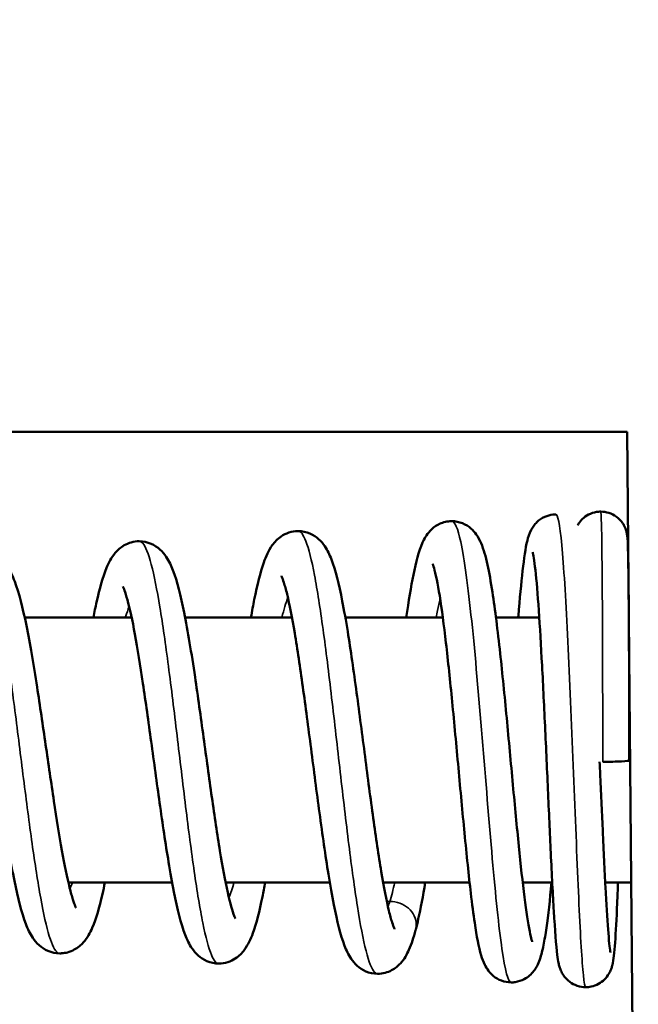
# Model space of a CAD drawing. Header units: millimetres. Extents: x 30 to 1646, y 30 to 1265.
# Tile 45 of 137: x 724.44 to 730.28, y 499.47 to 508.77. Entities that reach past the tile are written whole.
import ezdxf

# ---------------------------------------------------------------- set-up
doc = ezdxf.new("R2010")
doc.units = ezdxf.units.MM
doc.header["$LTSCALE"] = 6
for name, color, linetype, lineweight in [('Dimension (ISO)', 7, 'Continuous', 25), ('Visible (ISO)', 7, 'Continuous', 50), ('Visible Narrow (ISO)', 7, 'Continuous', 35)]:
    doc.layers.add(name, color=color, linetype=linetype, lineweight=lineweight)
doc.styles.add('Note Text (ANSI)', font='tahoma.ttf')
doc.dimstyles.new('Default (ISO)', dxfattribs={"dimscale": 6, "dimtxt": 1, "dimasz": 2.5, "dimexe": 3.175, "dimexo": 0, "dimgap": 0.762, "dimtad": 1, "dimrnd": 1e-08, "dimzin": 0, "dimdsep": 46, "dimtxsty": 'Note Text (ANSI)', "dimcen": 0.09, "dimdle": 10, "dimclrd": 1, "dimclre": 1, "dimclrt": 1, "dimazin": 0, "dimtfac": 3.5052, "dimtmove": 0, "dimatfit": 3, "dimfxl": 1, "dimtolj": 1, "dimtzin": 0, "dimlwd": -1, "dimlwe": -1, "dimarcsym": 0})

# ---------------------------------------------------------------- blocks, each defined once
blk = doc.blocks.new('*D15')
at = {"layer": 'Defpoints', "color": 0, "transparency": 16777216}
for p in [(607.1703, 597.3757), (805.1703, 591.8757), (805.1703, 368.3955)]:
    blk.add_point(p, dxfattribs=at)
at = {"layer": 'Dimension (ISO)', "color": 1, "transparency": 16777216}
for p, q in [((607.1703, 597.3757), (607.1703, 349.3455)), ((805.1703, 591.8757), (805.1703, 349.3455)), ((622.1703, 368.3955), (790.1703, 368.3955))]:
    blk.add_line(p, q, dxfattribs=at)
for points in [[(622.1703, 370.8955), (622.1703, 365.8955), (607.1703, 368.3955)], [(790.1703, 370.8955), (790.1703, 365.8955), (805.1703, 368.3955)]]:
    blk.add_solid(points, dxfattribs=at)
at = {"layer": 'Dimension (ISO)', "color": 1, "transparency": 16777216, "insert": (666.987, 380.8171), "char_height": 6, "attachment_point": 1, "style": 'Note Text (ANSI)'}
blk.add_mtext('\\A1;198.00 mm [7.795 in]', dxfattribs=at)

msp = doc.modelspace()

# ---------------------------------------------------------------- linework, layer by layer
at = {"layer": 'Visible (ISO)'}
for p, q in [((730.1703, 504.8757), (703.1703, 504.8757)), ((730.275, 492.8757), (730.1703, 504.8757)), ((724.4825, 503.1257), (725.4917, 503.1257)), ((725.9968, 503.1257), (727.0054, 503.1257)), ((727.5091, 503.1257), (728.4294, 503.1257)), ((728.9311, 503.1257), (729.3398, 503.1257)), ((730.1854, 503.1257), (730.1856, 503.1257)), ((724.8943, 500.6257), (725.8743, 500.6257)), ((726.3788, 500.6257), (727.3626, 500.6257)), ((727.8659, 500.6257), (728.6823, 500.6257)), ((729.1836, 500.6257), (729.4625, 500.6257)), ((729.9627, 500.6257), (730.2074, 500.6257))]:
    msp.add_line(p, q, dxfattribs=at)
for points, knots in [([(729.1417, 503.1257), (729.1421, 503.1305), (729.1424, 503.1352), (729.1562, 503.3038), (729.1695, 503.4481), (729.1965, 503.6868), (729.2088, 503.7764), (729.2352, 503.882), (729.2424, 503.9111), (729.2704, 503.9642), (729.2781, 503.9771), (729.2965, 504.002), (729.3065, 504.0138), (729.3379, 504.0437), (729.3636, 504.0617), (729.4156, 504.0849), (729.4413, 504.0922), (729.4771, 504.0965), (729.4869, 504.0971), (729.4967, 504.0971)], [0.4446974, 0.4446974, 0.4446974, 0.4446974, 0.4465129, 0.4465129, 0.5098205, 0.5098205, 0.5761438, 0.5761438, 0.6033478, 0.6033478, 0.6110641, 0.6110641, 0.617596, 0.617596, 0.6281566, 0.6281566, 0.6367683, 0.6367683, 0.640008, 0.640008, 0.640008, 0.640008]), ([(729.7018, 503.9953), (729.7068, 504.0042), (729.7124, 504.0131), (729.7304, 504.0378), (729.7445, 504.0529), (729.7789, 504.0814), (729.8003, 504.0944), (729.8473, 504.1143), (729.8738, 504.121), (729.907, 504.1238), (729.9137, 504.1241), (729.9205, 504.1241)], [0.64108241, 0.64108241, 0.64108241, 0.64108241, 0.64437368, 0.64437368, 0.6505764, 0.6505764, 0.65795967, 0.65795967, 0.6659821, 0.6659821, 0.66801089, 0.66801089, 0.66801089, 0.66801089]), ([(729.9205, 504.1241), (729.9463, 504.1241), (729.9725, 504.1197), (730.0223, 504.1036), (730.0464, 504.0914), (730.0896, 504.0602), (730.109, 504.0405), (730.131, 504.0094), (730.1371, 503.9993), (730.1469, 503.9805), (730.1508, 503.9716), (730.1589, 503.9506), (730.1623, 503.939), (730.1662, 503.923), (730.1673, 503.9172), (730.1694, 503.9052), (730.1701, 503.8999), (730.1721, 503.8839), (730.1727, 503.8755), (730.1752, 503.8385), (730.1764, 503.8042), (730.1789, 503.7074), (730.1801, 503.645), (730.1828, 503.452), (730.1842, 503.3002), (730.1865, 502.959), (730.1873, 502.7676), (730.1885, 502.366), (730.1889, 502.1505), (730.1891, 501.883), (730.1891, 501.8293), (730.1891, 501.7758)], [0, 0, 0, 0, 0.0078012, 0.0078012, 0.0157726, 0.0157726, 0.0239455, 0.0239455, 0.0276177, 0.0276177, 0.0308305, 0.0308305, 0.0356943, 0.0356943, 0.0395377, 0.0395377, 0.0452318, 0.0452318, 0.0585173, 0.0585173, 0.0984366, 0.0984366, 0.139843, 0.139843, 0.206557, 0.206557, 0.2707638, 0.2707638, 0.3349577, 0.3349577, 0.3510382, 0.3510382, 0.3510382, 0.3510382]), ([(728.0848, 503.1257), (728.1072, 503.2791), (728.1295, 503.4152), (728.1774, 503.6516), (728.1997, 503.745), (728.2542, 503.8669), (728.2734, 503.904), (728.3282, 503.9633), (728.3544, 503.9852), (728.4196, 504.0192), (728.4586, 504.0309), (728.5026, 504.0337), (728.5079, 504.0338), (728.5132, 504.0338)], [0.3369636, 0.3369636, 0.3369636, 0.3369636, 0.3964143, 0.3964143, 0.4625705, 0.4625705, 0.4894366, 0.4894366, 0.5044085, 0.5044085, 0.5190656, 0.5190656, 0.5210997, 0.5210997, 0.5210997, 0.5210997]), ([(728.5132, 504.0338), (728.5478, 504.0338), (728.5836, 504.0263), (728.6457, 504.0011), (728.6726, 503.9836), (728.715, 503.9472), (728.7312, 503.928), (728.765, 503.8805), (728.7786, 503.8532), (728.8167, 503.7646), (728.8337, 503.701), (728.8674, 503.5483), (728.8829, 503.4613), (728.9229, 503.2005), (728.9474, 503.0024), (728.9918, 502.596), (729.0124, 502.388), (729.0523, 501.9694), (729.072, 501.7536), (729.1099, 501.3455), (729.1286, 501.1475), (729.1649, 500.7892), (729.1829, 500.6243), (729.2174, 500.351), (729.2346, 500.2375), (729.2565, 500.1274), (729.2631, 500.1002), (729.271, 500.0724), (729.2735, 500.0657), (729.2735, 500.0657)], [0, 0, 0, 0, 0.0132137, 0.0132137, 0.0261113, 0.0261113, 0.0394467, 0.0394467, 0.0599984, 0.0599984, 0.1067575, 0.1067575, 0.1516548, 0.1516548, 0.2254069, 0.2254069, 0.2896744, 0.2896744, 0.3530034, 0.3530034, 0.4145668, 0.4145668, 0.4759963, 0.4759963, 0.5362368, 0.5362368, 0.5633048, 0.5633048, 0.5805672, 0.5805672, 0.5805672, 0.5805672]), ([(726.6182, 503.1257), (726.6288, 503.1856), (726.6395, 503.2423), (726.6781, 503.4341), (726.7059, 503.5486), (726.76, 503.702), (726.7818, 503.7544), (726.8403, 503.836), (726.8659, 503.8649), (726.9243, 503.9045), (726.9489, 503.9172), (727.0036, 503.9356), (727.0342, 503.9408), (727.0639, 503.9408)], [0.4131462, 0.4131462, 0.4131462, 0.4131462, 0.4369407, 0.4369407, 0.4993644, 0.4993644, 0.5384791, 0.5384791, 0.5592644, 0.5592644, 0.5706791, 0.5706791, 0.5826561, 0.5826561, 0.5826561, 0.5826561]), ([(727.0639, 503.9408), (727.1016, 503.9408), (727.1408, 503.9321), (727.2073, 503.9036), (727.2353, 503.8843), (727.2811, 503.8434), (727.2992, 503.8209), (727.3421, 503.7577), (727.3606, 503.7172), (727.4179, 503.5692), (727.4488, 503.4407), (727.4977, 503.1923), (727.5147, 503.0958), (727.5598, 502.8184), (727.5882, 502.6204), (727.6425, 502.2205), (727.6691, 502.0143), (727.7211, 501.6143), (727.7471, 501.4152), (727.798, 501.0486), (727.8235, 500.8762), (727.8728, 500.5814), (727.8974, 500.454), (727.9309, 500.3146), (727.9413, 500.2769), (727.9584, 500.2229), (727.9657, 500.2039), (727.9726, 500.1884), (727.9742, 500.1854), (727.9742, 500.1854)], [0, 0, 0, 0, 0.0152533, 0.0152533, 0.0300552, 0.0300552, 0.0464655, 0.0464655, 0.0763778, 0.0763778, 0.1482033, 0.1482033, 0.1870154, 0.1870154, 0.2519712, 0.2519712, 0.3131646, 0.3131646, 0.3731059, 0.3731059, 0.4321058, 0.4321058, 0.4897614, 0.4897614, 0.51633, 0.51633, 0.5391116, 0.5391116, 0.5510339, 0.5510339, 0.5510339, 0.5510339]), ([(725.1308, 503.1257), (725.1408, 503.1767), (725.1508, 503.225), (725.1896, 503.3991), (725.2179, 503.5037), (725.2752, 503.6418), (725.2983, 503.6889), (725.3591, 503.7601), (725.3863, 503.7853), (725.4423, 503.8173), (725.4647, 503.8269), (725.5127, 503.8406), (725.5387, 503.8444), (725.564, 503.8444)], [0.399382, 0.399382, 0.399382, 0.399382, 0.4204784, 0.4204784, 0.4806614, 0.4806614, 0.5143948, 0.5143948, 0.5325787, 0.5325787, 0.5424645, 0.5424645, 0.5527123, 0.5527123, 0.5527123, 0.5527123]), ([(725.564, 503.8444), (725.602, 503.8444), (725.6415, 503.8356), (725.7086, 503.8067), (725.737, 503.7872), (725.7837, 503.7452), (725.8023, 503.722), (725.846, 503.6569), (725.865, 503.6152), (725.9232, 503.4645), (725.9553, 503.3332), (726.0224, 502.9991), (726.0568, 502.789), (726.1172, 502.3827), (726.1444, 502.1876), (726.197, 501.8041), (726.2232, 501.611), (726.2745, 501.2497), (726.3002, 501.0765), (726.35, 500.7732), (726.3749, 500.6382), (726.4212, 500.4294), (726.4447, 500.3486), (726.4662, 500.2936), (726.471, 500.2847), (726.471, 500.2847)], [0, 0, 0, 0, 0.0153479, 0.0153479, 0.030264, 0.030264, 0.046885, 0.046885, 0.0769117, 0.0769117, 0.1470808, 0.1470808, 0.2210853, 0.2210853, 0.2801052, 0.2801052, 0.3373881, 0.3373881, 0.3936609, 0.3936609, 0.4487469, 0.4487469, 0.5011111, 0.5011111, 0.5214554, 0.5214554, 0.5214554, 0.5214554]), ([(724.064, 503.748), (724.1021, 503.748), (724.1415, 503.7392), (724.2087, 503.7105), (724.2372, 503.691), (724.2846, 503.6489), (724.3035, 503.6254), (724.3491, 503.5583), (724.3693, 503.5141), (724.4302, 503.3563), (724.4641, 503.2185), (724.5324, 502.8821), (724.5663, 502.6812), (724.6263, 502.2941), (724.6535, 502.1077), (724.7062, 501.7446), (724.7324, 501.563), (724.7835, 501.2264), (724.8091, 501.0665), (724.8586, 500.79), (724.8832, 500.6685), (724.9171, 500.5317), (724.9275, 500.4938), (724.9456, 500.4364), (724.9535, 500.4151), (724.9641, 500.3902), (724.9677, 500.3839), (724.9677, 500.3839)], [0, 0, 0, 0, 0.0152819, 0.0152819, 0.0301722, 0.0301722, 0.0468645, 0.0468645, 0.0775188, 0.0775188, 0.1476799, 0.1476799, 0.2167238, 0.2167238, 0.2726638, 0.2726638, 0.3268333, 0.3268333, 0.3799092, 0.3799092, 0.431642, 0.431642, 0.4555191, 0.4555191, 0.4764902, 0.4764902, 0.4932027, 0.4932027, 0.4932027, 0.4932027]), ([(729.7785, 499.6366), (729.7516, 499.6366), (729.7243, 499.6412), (729.673, 499.6584), (729.6484, 499.6714), (729.6067, 499.7022), (729.5893, 499.7203), (729.564, 499.7541), (729.5551, 499.77), (729.542, 499.7973), (729.5377, 499.809), (729.5295, 499.8337), (729.5265, 499.8455), (729.5176, 499.8849), (729.514, 499.9101), (729.4986, 500.0328), (729.4884, 500.1721), (729.4682, 500.5087), (729.4586, 500.6973), (729.44, 501.0894), (729.4308, 501.294), (729.4122, 501.7117), (729.4024, 501.9299), (729.3829, 502.3484), (729.3728, 502.5543), (729.3525, 502.9273), (729.342, 503.0999), (729.321, 503.393), (729.3101, 503.5171), (729.2948, 503.6467), (729.2899, 503.6807), (729.282, 503.7268), (729.2782, 503.7419), (729.278, 503.7427), (729.278, 503.7427), (729.278, 503.7427)], [0, 0, 0, 0, 0.0083936, 0.0083936, 0.0169096, 0.0169096, 0.0252844, 0.0252844, 0.0327483, 0.0327483, 0.040294, 0.040294, 0.051136, 0.051136, 0.0789225, 0.0789225, 0.1623505, 0.1623505, 0.2329124, 0.2329124, 0.2965633, 0.2965633, 0.3604346, 0.3604346, 0.4235327, 0.4235327, 0.4858887, 0.4858887, 0.5482938, 0.5482938, 0.5771337, 0.5771337, 0.6025138, 0.6025138, 0.6031171, 0.6031171, 0.6031171, 0.6031171]), ([(729.0749, 499.6813), (729.0438, 499.6813), (729.0118, 499.6875), (728.9547, 499.709), (728.9289, 499.7244), (728.8884, 499.757), (728.873, 499.7739), (728.8454, 499.8104), (728.8346, 499.8295), (728.8107, 499.8782), (728.8011, 499.9059), (728.7677, 500.0171), (728.7498, 500.1153), (728.7185, 500.326), (728.7063, 500.4202), (728.6743, 500.6899), (728.6542, 500.8845), (728.6152, 501.286), (728.5959, 501.4958), (728.5573, 501.9138), (728.5375, 502.1274), (728.4986, 502.5251), (728.4789, 502.7152), (728.4397, 503.0532), (728.4196, 503.2054), (728.3813, 503.4453), (728.3615, 503.5403), (728.3405, 503.6129), (728.3349, 503.6271), (728.3337, 503.6298), (728.3336, 503.6299), (728.3336, 503.6299)], [0, 0, 0, 0, 0.010976, 0.010976, 0.0218454, 0.0218454, 0.0324686, 0.0324686, 0.0457239, 0.0457239, 0.0690608, 0.0690608, 0.1346731, 0.1346731, 0.1768246, 0.1768246, 0.2445917, 0.2445917, 0.3079211, 0.3079211, 0.3708444, 0.3708444, 0.4318851, 0.4318851, 0.4927597, 0.4927597, 0.5509445, 0.5509445, 0.5750136, 0.5750136, 0.5774373, 0.5774373, 0.5774373, 0.5774373]), ([(727.8138, 499.7625), (727.776, 499.7625), (727.7367, 499.7713), (727.6702, 499.8), (727.6423, 499.8193), (727.5967, 499.8604), (727.5788, 499.8829), (727.5369, 499.9451), (727.519, 499.9844), (727.4629, 500.1292), (727.4324, 500.2558), (727.3838, 500.5021), (727.3666, 500.5995), (727.3215, 500.8775), (727.2932, 501.0753), (727.2388, 501.4765), (727.212, 501.684), (727.1598, 502.0863), (727.1336, 502.2864), (727.0826, 502.654), (727.0569, 502.827), (727.0074, 503.1217), (726.9826, 503.2493), (726.9489, 503.3882), (726.9386, 503.4256), (726.9214, 503.4798), (726.914, 503.499), (726.9071, 503.5142), (726.9055, 503.5171), (726.9055, 503.5171)], [0, 0, 0, 0, 0.015329, 0.015329, 0.0301734, 0.0301734, 0.0465971, 0.0465971, 0.0761532, 0.0761532, 0.1480045, 0.1480045, 0.1875968, 0.1875968, 0.2529385, 0.2529385, 0.3146255, 0.3146255, 0.3747043, 0.3747043, 0.4335166, 0.4335166, 0.4906672, 0.4906672, 0.5168185, 0.5168185, 0.5393935, 0.5393935, 0.5510004, 0.5510004, 0.5510004, 0.5510004]), ([(726.314, 499.8589), (726.2761, 499.8589), (726.2368, 499.8676), (726.1702, 499.8963), (726.1422, 499.9156), (726.096, 499.9568), (726.0778, 499.9795), (726.0341, 500.0439), (726.0151, 500.0856), (725.9565, 500.2376), (725.9243, 500.3709), (725.8743, 500.6228), (725.8574, 500.717), (725.8125, 500.9868), (725.7841, 501.1786), (725.7296, 501.5639), (725.7029, 501.7614), (725.6506, 502.1417), (725.6245, 502.3294), (725.5735, 502.6712), (725.548, 502.8304), (725.4989, 503.0975), (725.4744, 503.2108), (725.4423, 503.3286), (725.4328, 503.3589), (725.4182, 503.3987), (725.4125, 503.4112), (725.4093, 503.4174), (725.4089, 503.4181), (725.4089, 503.4181)], [0, 0, 0, 0, 0.015297, 0.015297, 0.0301412, 0.0301412, 0.0466641, 0.0466641, 0.0769887, 0.0769887, 0.1491201, 0.1491201, 0.1861114, 0.1861114, 0.248291, 0.248291, 0.3067914, 0.3067914, 0.3637304, 0.3637304, 0.4193287, 0.4193287, 0.4730266, 0.4730266, 0.4970425, 0.4970425, 0.5165516, 0.5165516, 0.5223726, 0.5223726, 0.5223726, 0.5223726]), ([(724.814, 499.9553), (724.776, 499.9553), (724.7364, 499.9641), (724.6692, 499.993), (724.6408, 500.0126), (724.5937, 500.0548), (724.5751, 500.0782), (724.5308, 500.144), (724.5113, 500.1866), (724.4519, 500.3402), (724.4187, 500.4745), (724.3507, 500.8077), (724.3164, 501.0111), (724.2559, 501.4024), (724.2286, 501.5899), (724.1756, 501.9553), (724.1492, 502.138), (724.0978, 502.4761), (724.072, 502.6367), (724.0223, 502.9135), (723.9975, 503.035), (723.9635, 503.1715), (723.953, 503.2091), (723.9349, 503.2661), (723.927, 503.2876), (723.9163, 503.3125), (723.9128, 503.3187), (723.9128, 503.3187)], [0, 0, 0, 0, 0.0153538, 0.0153538, 0.0302779, 0.0302779, 0.0469627, 0.0469627, 0.077181, 0.077181, 0.1470056, 0.1470056, 0.2175917, 0.2175917, 0.2740195, 0.2740195, 0.3284028, 0.3284028, 0.3813853, 0.3813853, 0.4326867, 0.4326867, 0.4561785, 0.4561785, 0.4767662, 0.4767662, 0.4931526, 0.4931526, 0.4931526, 0.4931526]), ([(729.9098, 501.7634), (729.9116, 501.7232), (729.9134, 501.6831), (729.9233, 501.4623), (729.9313, 501.283), (729.9479, 500.9216), (729.9567, 500.7386), (729.9735, 500.4234), (729.9817, 500.287), (729.9971, 500.0792), (730.0054, 500.0008), (730.0108, 499.9682), (730.0114, 499.9649), (730.0114, 499.9649)], [0.3403819, 0.3403819, 0.3403819, 0.3403819, 0.352459, 0.352459, 0.4071438, 0.4071438, 0.4701626, 0.4701626, 0.5329593, 0.5329593, 0.5946936, 0.5946936, 0.606375, 0.606375, 0.606375, 0.606375]), ([(729.9391, 501.7633), (730.0044, 501.7633), (730.0697, 501.7646), (730.1159, 501.7669), (730.162, 501.7692), (730.1891, 501.7725), (730.1891, 501.7758)], [0, 0, 0, 0, 0.2499998, 0.2499998, 0.2499998, 0.5, 0.5, 0.5, 0.5]), ([(725.2399, 500.6257), (725.232, 500.5869), (725.224, 500.5499), (725.1869, 500.3873), (725.1583, 500.2844), (725.0991, 500.1487), (725.0753, 500.1028), (725.0139, 500.0344), (724.9863, 500.0102), (724.9311, 499.9802), (724.9094, 499.9713), (724.8684, 499.9602), (724.8495, 499.957), (724.8251, 499.9555), (724.8195, 499.9553), (724.814, 499.9553)], [0.4076234, 0.4076234, 0.4076234, 0.4076234, 0.4241201, 0.4241201, 0.4838559, 0.4838559, 0.5161515, 0.5161515, 0.5336315, 0.5336315, 0.543103, 0.543103, 0.5506703, 0.5506703, 0.5529026, 0.5529026, 0.5529026, 0.5529026]), ([(726.7532, 500.6257), (726.7444, 500.5781), (726.7356, 500.5327), (726.6986, 500.3526), (726.6705, 500.2397), (726.6153, 500.0895), (726.5932, 500.0383), (726.5338, 499.9588), (726.5077, 499.9307), (726.4494, 499.8928), (726.4252, 499.8808), (726.372, 499.8637), (726.3426, 499.8589), (726.314, 499.8589)], [0.4211784, 0.4211784, 0.4211784, 0.4211784, 0.4405492, 0.4405492, 0.5024611, 0.5024611, 0.5401458, 0.5401458, 0.560254, 0.560254, 0.5712799, 0.5712799, 0.5828107, 0.5828107, 0.5828107, 0.5828107]), ([(728.2636, 500.6257), (728.2423, 500.4959), (728.2206, 500.3798), (728.1902, 500.2453), (728.1821, 500.212), (728.1738, 500.1806)], [0.43636649, 0.43636649, 0.43636649, 0.43636649, 0.48737833, 0.48737833, 0.5054064, 0.5054064, 0.5054064, 0.5054064]), ([(729.4564, 500.6257), (729.4524, 500.5839), (729.4484, 500.5434), (729.4284, 500.3495), (729.412, 500.2164), (729.3851, 500.0555), (729.3755, 500.0071), (729.353, 499.9192), (729.3421, 499.8802), (729.3018, 499.8059), (729.2819, 499.7755), (729.2342, 499.7344), (729.2171, 499.7224), (729.1723, 499.6988), (729.1426, 499.6886), (729.1, 499.6823), (729.0874, 499.6813), (729.0749, 499.6813)], [0.453042, 0.453042, 0.453042, 0.453042, 0.4691299, 0.4691299, 0.5332613, 0.5332613, 0.5673729, 0.5673729, 0.6014742, 0.6014742, 0.6200066, 0.6200066, 0.6279915, 0.6279915, 0.6386913, 0.6386913, 0.643087, 0.643087, 0.643087, 0.643087]), ([(730.083, 500.6257), (730.0806, 500.5565), (730.0781, 500.4909), (730.0694, 500.2803), (730.063, 500.1549), (730.0526, 500.0106), (730.0489, 499.9692), (730.0409, 499.9005), (730.038, 499.875), (730.0257, 499.8288), (730.0225, 499.818), (730.0128, 499.7926), (730.0063, 499.7779), (729.9864, 499.7444), (729.9723, 499.7252), (729.9388, 499.6929), (729.9198, 499.6787), (729.8777, 499.656), (729.8543, 499.6473), (729.8133, 499.6385), (729.7958, 499.6366), (729.7785, 499.6366)], [0.4721192, 0.4721192, 0.4721192, 0.4721192, 0.4984772, 0.4984772, 0.5630332, 0.5630332, 0.5961161, 0.5961161, 0.6270167, 0.6270167, 0.6351827, 0.6351827, 0.6428905, 0.6428905, 0.6512525, 0.6512525, 0.6587164, 0.6587164, 0.6663716, 0.6663716, 0.6717801, 0.6717801, 0.6717801, 0.6717801]), ([(728.1724, 500.1752), (728.1537, 500.1052), (728.1346, 500.045), (728.0904, 499.9456), (728.0678, 499.9027), (728.0084, 499.8379), (727.9812, 499.8147), (727.9273, 499.7861), (727.9062, 499.7776), (727.8613, 499.7657), (727.8373, 499.7625), (727.8138, 499.7625)], [0, 0, 0, 0, 0.0406185, 0.0406185, 0.0720233, 0.0720233, 0.0890623, 0.0890623, 0.0982853, 0.0982853, 0.1078054, 0.1078054, 0.1078054, 0.1078054])]:
    msp.add_open_spline(points, degree=3, knots=knots, dxfattribs=at)
msp.add_open_spline([(728.1724, 500.1752), (728.1725, 500.1754), (728.1725, 500.1755), (728.1725, 500.1756)], degree=3, dxfattribs=at)
at = {"layer": 'Visible Narrow (ISO)'}
for points, knots in [([(729.7785, 499.6366), (729.7712, 499.6366), (729.7637, 499.675), (729.756, 499.7511), (729.743, 499.8789), (729.7293, 500.1133), (729.7149, 500.4202), (729.7005, 500.7272), (729.6854, 501.1068), (729.6696, 501.5044), (729.6538, 501.9021), (729.6373, 502.3178), (729.6201, 502.692), (729.6029, 503.0662), (729.5851, 503.3988), (729.5665, 503.6424), (729.5479, 503.886), (729.5287, 504.0405), (729.5087, 504.0841), (729.5047, 504.0928), (729.5008, 504.0971), (729.4967, 504.0971)], [0.2826703, 0.2826703, 0.2826703, 0.2826703, 0.3018211, 0.3018211, 0.3018211, 0.3340028, 0.3340028, 0.3340028, 0.3661845, 0.3661845, 0.3661845, 0.3983663, 0.3983663, 0.3983663, 0.430548, 0.430548, 0.430548, 0.4627298, 0.4627298, 0.4627298, 0.4691184, 0.4691184, 0.4691184, 0.4691184]), ([(729.9391, 501.7633), (729.9391, 501.917), (729.939, 502.0714), (729.9388, 502.2233), (729.9383, 502.6246), (729.937, 503.0086), (729.9351, 503.3199), (729.9332, 503.6313), (729.9306, 503.8702), (729.9273, 504.0023), (729.9253, 504.0832), (729.923, 504.1241), (729.9205, 504.1241)], [0, 0, 0, 0, 0.01218533, 0.01218533, 0.01218533, 0.04436708, 0.04436708, 0.04436708, 0.07654883, 0.07654883, 0.07654883, 0.09626252, 0.09626252, 0.09626252, 0.09626252]), ([(729.0749, 499.6813), (729.0748, 499.6813), (729.0747, 499.6813), (729.0746, 499.6813), (729.0463, 499.6822), (729.0173, 499.7932), (728.9877, 499.9979), (728.958, 500.2026), (728.9276, 500.501), (728.8966, 500.8498), (728.8655, 501.1986), (728.8338, 501.5979), (728.8013, 501.9903), (728.7689, 502.3826), (728.7357, 502.7681), (728.7019, 503.0915), (728.6681, 503.4149), (728.6335, 503.6763), (728.5983, 503.8386), (728.5704, 503.9674), (728.542, 504.0338), (728.5132, 504.0338)], [0.6556878, 0.6556878, 0.6556878, 0.6556878, 0.6558203, 0.6558203, 0.6558203, 0.688002, 0.688002, 0.688002, 0.7201838, 0.7201838, 0.7201838, 0.7523655, 0.7523655, 0.7523655, 0.7845472, 0.7845472, 0.7845472, 0.816729, 0.816729, 0.816729, 0.8422466, 0.8422466, 0.8422466, 0.8422466]), ([(727.8138, 499.7625), (727.8044, 499.7625), (727.795, 499.7674), (727.7856, 499.7772), (727.7586, 499.8054), (727.7316, 499.8743), (727.7045, 499.9797), (727.6775, 500.0852), (727.6505, 500.2271), (727.6235, 500.3974), (727.5964, 500.5676), (727.5694, 500.7661), (727.5424, 500.9814), (727.5154, 501.1968), (727.4883, 501.4289), (727.4613, 501.6646), (727.4343, 501.9002), (727.4072, 502.1393), (727.3802, 502.3683), (727.3532, 502.5973), (727.3262, 502.8162), (727.2991, 503.0125), (727.2721, 503.2087), (727.2451, 503.3825), (727.2181, 503.5238), (727.191, 503.6652), (727.164, 503.7742), (727.137, 503.8448), (727.1126, 503.9084), (727.0882, 503.9408), (727.0639, 503.9408)], [0.0231003, 0.0231003, 0.0231003, 0.0231003, 0.0287501, 0.0287501, 0.0287501, 0.0450001, 0.0450001, 0.0450001, 0.0612501, 0.0612501, 0.0612501, 0.0775001, 0.0775001, 0.0775001, 0.0937501, 0.0937501, 0.0937501, 0.1100002, 0.1100002, 0.1100002, 0.1262502, 0.1262502, 0.1262502, 0.1425002, 0.1425002, 0.1425002, 0.1587502, 0.1587502, 0.1587502, 0.1734021, 0.1734021, 0.1734021, 0.1734021]), ([(726.314, 499.8589), (726.291, 499.8589), (726.2681, 499.887), (726.2451, 499.9422), (726.218, 500.007), (726.191, 500.1092), (726.164, 500.2428), (726.137, 500.3763), (726.1099, 500.5413), (726.0829, 500.7279), (726.0559, 500.9146), (726.0288, 501.1231), (726.0018, 501.3414), (725.9748, 501.5597), (725.9478, 501.7878), (725.9207, 502.0126), (725.8937, 502.2374), (725.8667, 502.4589), (725.8396, 502.6646), (725.8126, 502.8703), (725.7856, 503.0601), (725.7586, 503.2234), (725.7315, 503.3866), (725.7045, 503.5232), (725.6775, 503.6256), (725.6505, 503.728), (725.6234, 503.7961), (725.5964, 503.8263), (725.5856, 503.8383), (725.5748, 503.8444), (725.564, 503.8444)], [0.3236779, 0.3236779, 0.3236779, 0.3236779, 0.3375003, 0.3375003, 0.3375003, 0.3537503, 0.3537503, 0.3537503, 0.3700003, 0.3700003, 0.3700003, 0.3862503, 0.3862503, 0.3862503, 0.4025003, 0.4025003, 0.4025003, 0.4187503, 0.4187503, 0.4187503, 0.4350003, 0.4350003, 0.4350003, 0.4512504, 0.4512504, 0.4512504, 0.4675004, 0.4675004, 0.4675004, 0.4739851, 0.4739851, 0.4739851, 0.4739851]), ([(724.814, 499.9553), (724.8045, 499.9553), (724.795, 499.9599), (724.7856, 499.9689), (724.7585, 499.9948), (724.7315, 500.0576), (724.7045, 500.1535), (724.6775, 500.2495), (724.6504, 500.3786), (724.6234, 500.5334), (724.5964, 500.6882), (724.5694, 500.8685), (724.5423, 501.0641), (724.5153, 501.2597), (724.4883, 501.4706), (724.4612, 501.6845), (724.4342, 501.8984), (724.4072, 502.1154), (724.3802, 502.3232), (724.3531, 502.531), (724.3261, 502.7295), (724.2991, 502.9074), (724.2721, 503.0854), (724.245, 503.2429), (724.218, 503.3709), (724.191, 503.4989), (724.1639, 503.5976), (724.1369, 503.6614), (724.1126, 503.7188), (724.0883, 503.748), (724.064, 503.748)], [0.624304, 0.624304, 0.624304, 0.624304, 0.6300005, 0.6300005, 0.6300005, 0.6462505, 0.6462505, 0.6462505, 0.6625005, 0.6625005, 0.6625005, 0.6787505, 0.6787505, 0.6787505, 0.6950005, 0.6950005, 0.6950005, 0.7112505, 0.7112505, 0.7112505, 0.7275005, 0.7275005, 0.7275005, 0.7437505, 0.7437505, 0.7437505, 0.7600005, 0.7600005, 0.7600005, 0.7746047, 0.7746047, 0.7746047, 0.7746047]), ([(725.4687, 503.2278), (725.4572, 503.2002), (725.4457, 503.168), (725.4342, 503.1315), (725.4336, 503.1296), (725.433, 503.1277), (725.4324, 503.1257)], [0.493087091, 0.493087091, 0.493087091, 0.493087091, 0.499999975, 0.499999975, 0.499999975, 0.50036001, 0.50036001, 0.50036001, 0.50036001]), ([(728.4041, 503.302), (728.3957, 503.2679), (728.3872, 503.2304), (728.3787, 503.1895), (728.3744, 503.1691), (728.3701, 503.1478), (728.3658, 503.1257)], [0.87387741, 0.87387741, 0.87387741, 0.87387741, 0.88109245, 0.88109245, 0.88109245, 0.88470957, 0.88470957, 0.88470957, 0.88470957]), ([(728.1725, 500.1756), (728.1768, 500.1918), (728.1869, 500.266), (728.125, 500.3978), (727.9944, 500.4457), (727.9291, 500.4457)], [0.4280304, 0.4280304, 0.4280304, 0.4280304, 0.5, 0.7500001, 1, 1, 1, 1])]:
    msp.add_open_spline(points, degree=3, knots=knots, dxfattribs=at)
for points in [[(726.967, 503.3126), (726.948, 503.2633), (726.929, 503.2004), (726.91, 503.1257)], [(724.9327, 500.6257), (724.9247, 500.6033), (724.9168, 500.5829), (724.9089, 500.5648)], [(726.458, 500.6257), (726.4422, 500.5684), (726.4263, 500.5195), (726.4104, 500.4799)], [(727.9771, 500.6257), (727.9612, 500.5568), (727.9452, 500.4963), (727.9291, 500.4457)], [(729.187, 500.6257), (729.1864, 500.6209), (729.1858, 500.6162), (729.1852, 500.6115)], [(727.9291, 500.4457), (727.9197, 500.4457), (727.9104, 500.4452), (727.9011, 500.4442)], [(727.9291, 500.4457), (727.9233, 500.4276), (727.9176, 500.4108), (727.9118, 500.3953)]]:
    msp.add_open_spline(points, degree=3, dxfattribs=at)

# ---------------------------------------------------------------- dimensions: what is measured, and where the dimension line sits
at = {"layer": 'Dimension (ISO)', "color": 1, "true_color": 0xff0000}
dim = msp.add_linear_dim(base=(805.1703, 368.3955), p1=(607.1703, 597.3757), p2=(805.1703, 591.8757), text='<> mm [7.795 in]', dimstyle='Default (ISO)', override={"dimgap": 0.762, "dimdec": 2, "dimpost": '', "dimtol": 0, "dimlim": 0, "dimtp": 0, "dimtm": 0, "dimtdec": 2, "dimtofl": 0, "dimatfit": 1}, dxfattribs=at)
dim.commit()
dim.dimension.update_dxf_attribs({"geometry": '*D15', "text_midpoint": (706.1703, 368.3955), "dimtype": 160})

doc.saveas('drawing.dxf')
